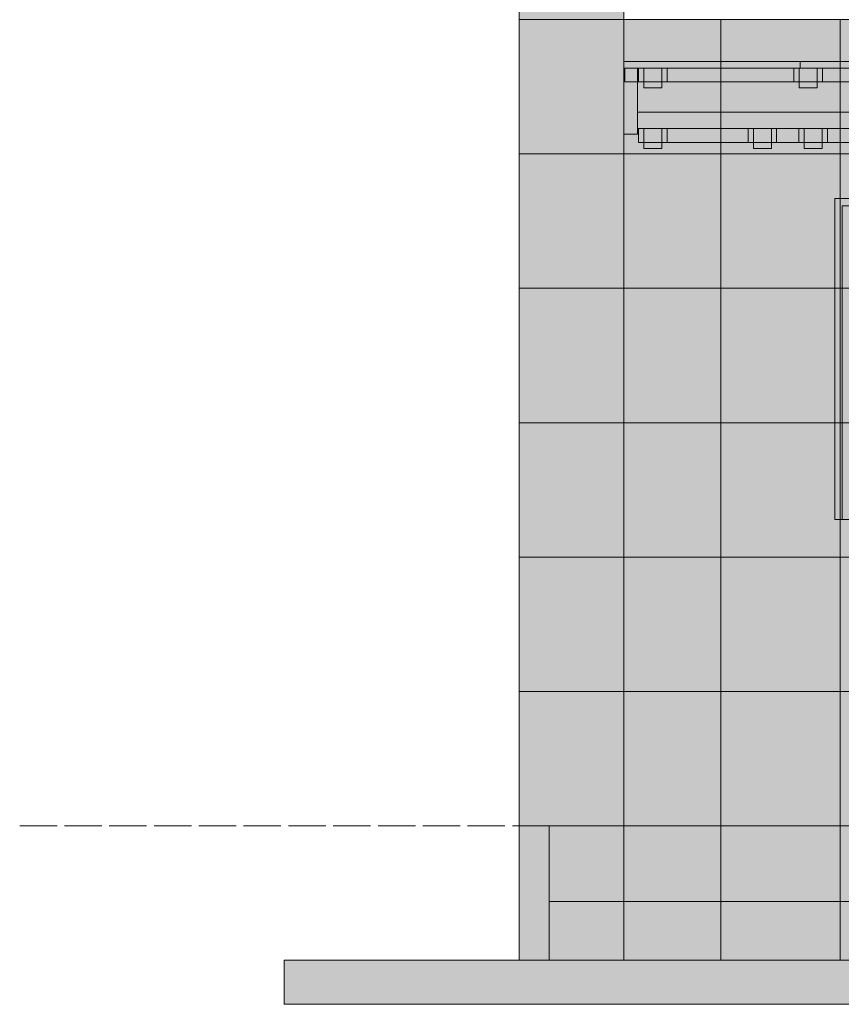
# Model space of a CAD drawing. Header units: millimetres. Extents: x 17 to 413, y 4 to 292.
# Tile 3 of 38: x 107 to 135, y 77 to 110. Entities that reach past the tile are written whole.
import ezdxf

# ---------------------------------------------------------------- set-up
doc = ezdxf.new("R2010")
doc.units = ezdxf.units.MM
doc.linetypes.add('DASHED', pattern=[1.524, 1.27, -0.254])
for name, color, linetype in [('FILL-BELOW', 7, 'Continuous'), ('FILL-EPS', 7, 'Continuous'), ('FILL-LIGHT', 7, 'Continuous'), ('FILL-TIMBER', 7, 'Continuous'), ('LINE-C_2E8C94', 7, 'Continuous'), ('LINE-C_337880', 7, 'Continuous'), ('LINE-INK', 7, 'Continuous'), ('LINE-STEEL-DASH', 7, 'DASHED'), ('LINE-STEEL_GREY', 7, 'Continuous'), ('LINE-TIMBER_DK', 7, 'Continuous')]:
    doc.layers.add(name, color=color, linetype=linetype)

msp = doc.modelspace()

# ---------------------------------------------------------------- hatches: boundary and pattern name
at = {"layer": 'FILL-BELOW', "true_color": 0x8c8c91}
h = msp.add_hatch(color=252, dxfattribs=at)
h.dxf.hatch_style = 1
h.paths.add_polyline_path([(127.311, 108.806), (133.311, 108.806), (139.311, 108.806), (145.311, 108.806), (151.311, 108.806), (157.311, 108.806), (163.311, 108.806), (169.311, 108.806), (175.311, 108.806), (181.311, 108.806), (187.311, 108.806), (193.311, 108.806), (198.689, 108.806), (198.689, 108.586), (193.311, 108.586), (187.311, 108.586), (181.311, 108.586), (175.311, 108.586), (169.311, 108.586), (163.311, 108.586), (157.311, 108.586), (151.311, 108.586), (145.311, 108.586), (139.311, 108.586), (133.311, 108.586), (127.311, 108.586)])
h = msp.add_hatch(color=252, dxfattribs=at)
h.dxf.hatch_style = 1
h.paths.add_polyline_path([(127.311, 108.586), (127.311, 108.806), (133.311, 108.806), (133.311, 108.586)])
h = msp.add_hatch(color=252, dxfattribs=at)
h.dxf.hatch_style = 1
h.paths.add_polyline_path([(127.311, 108.586), (127.311, 108.806), (133.311, 108.806), (133.311, 108.586)])
h = msp.add_hatch(color=252, dxfattribs=at)
h.dxf.hatch_style = 1
h.paths.add_polyline_path([(127.311, 108.586), (127.311, 108.806), (133.311, 108.806), (133.311, 108.586)])
h = msp.add_hatch(color=252, dxfattribs=at)
h.dxf.hatch_style = 1
h.paths.add_polyline_path([(127.311, 108.586), (127.311, 108.806), (133.311, 108.806), (139.311, 108.806), (145.311, 108.806), (151.311, 108.806), (157.311, 108.806), (163.311, 108.806), (169.311, 108.806), (175.311, 108.806), (181.311, 108.806), (187.311, 108.806), (193.311, 108.806), (198.689, 108.806), (198.689, 108.586), (193.311, 108.586), (187.311, 108.586), (181.311, 108.586), (175.311, 108.586), (169.311, 108.586), (163.311, 108.586), (157.311, 108.586), (151.311, 108.586), (145.311, 108.586), (139.311, 108.586), (133.311, 108.586)])
h = msp.add_hatch(color=252, dxfattribs=at)
h.dxf.hatch_style = 1
h.paths.add_polyline_path([(133.311, 108.586), (133.311, 108.806), (139.311, 108.806), (139.311, 108.586)])
h = msp.add_hatch(color=252, dxfattribs=at)
h.dxf.hatch_style = 1
h.paths.add_polyline_path([(133.311, 108.586), (133.311, 108.806), (139.311, 108.806), (139.311, 108.586)])
h = msp.add_hatch(color=252, dxfattribs=at)
h.dxf.hatch_style = 1
h.paths.add_polyline_path([(133.311, 108.586), (133.311, 108.806), (139.311, 108.806), (139.311, 108.586)])
at = {"layer": 'FILL-EPS', "true_color": 0xccffff}
h = msp.add_hatch(color=7, dxfattribs=at)
h.dxf.hatch_style = 1
h.paths.add_polyline_path([(123.755, 133.098), (127.311, 133.098), (127.314, 133.098), (127.314, 110.238), (127.314, 110.238), (127.314, 110.222), (127.313, 110.222), (127.311, 110.238), (123.755, 110.238)])
h = msp.add_hatch(color=7, dxfattribs=at)
h.dxf.hatch_style = 1
h.paths.add_polyline_path([(123.755, 82.806), (123.755, 110.238), (127.311, 110.238), (127.313, 110.254), (127.314, 110.254), (127.314, 82.806), (127.311, 82.806)])
h = msp.add_hatch(color=7, dxfattribs=at)
h.dxf.hatch_style = 1
h.paths.add_polyline_path([(123.755, 110.238), (127.314, 110.238), (127.314, 82.806), (123.755, 82.806)])
h = msp.add_hatch(color=7, dxfattribs=at)
h.dxf.hatch_style = 1
h.paths.add_polyline_path([(123.755, 110.238), (127.311, 110.238), (127.311, 82.806), (123.755, 82.806)])
h = msp.add_hatch(color=7, dxfattribs=at)
h.dxf.hatch_style = 1
h.paths.add_polyline_path([(123.755, 82.806), (123.755, 110.238), (127.311, 110.238), (127.311, 82.806)])
h = msp.add_hatch(color=7, dxfattribs=at)
h.dxf.hatch_style = 1
h.paths.add_polyline_path([(123.755, 110.238), (127.311, 110.238), (127.314, 110.238), (127.314, 82.806), (127.314, 82.806), (127.314, 82.79), (127.313, 82.79), (127.311, 82.806), (123.755, 82.806)])
h = msp.add_hatch(color=7, dxfattribs=at)
h.dxf.hatch_style = 1
h.paths.add_polyline_path([(123.755, 82.806), (123.755, 110.238), (127.314, 110.238), (127.314, 82.806)])
h = msp.add_hatch(color=7, dxfattribs=at)
h.dxf.hatch_style = 1
h.paths.add_polyline_path([(127.314, 110.238), (198.686, 110.238), (198.686, 82.806), (178.785, 82.806), (178.785, 103.897), (168.58, 103.897), (168.58, 82.806), (127.314, 82.806)])
h.paths.add_polyline_path([(185.37, 103.897), (185.37, 93.224), (192.375, 93.224), (192.375, 103.897)], flags=0)
h.paths.add_polyline_path([(134.745, 103.897), (134.745, 93.224), (153, 93.224), (153, 103.897)], flags=0)
h = msp.add_hatch(color=7, dxfattribs=at)
h.dxf.hatch_style = 1
h.paths.add_polyline_path([(127.314, 82.806), (127.314, 110.238), (198.686, 110.238), (198.686, 82.806), (179.035, 82.806), (179.035, 104.147), (168.33, 104.147), (168.33, 82.806)])
h.paths.add_polyline_path([(192.625, 104.147), (185.12, 104.147), (185.12, 93.224), (192.625, 93.224)], flags=0)
h.paths.add_polyline_path([(153.25, 104.147), (134.495, 104.147), (134.495, 93.224), (153.25, 93.224)], flags=0)
h = msp.add_hatch(color=7, dxfattribs=at)
h.dxf.hatch_style = 1
h.paths.add_polyline_path([(127.314, 110.238), (198.686, 110.238), (198.686, 82.806), (190.29, 82.806), (190.29, 104.147), (179.585, 104.147), (179.585, 82.806), (127.314, 82.806)])
h.paths.add_polyline_path([(163.75, 104.147), (163.75, 90.176), (171.255, 90.176), (171.255, 104.147)], flags=0)
h.paths.add_polyline_path([(135.625, 104.147), (135.625, 90.176), (154.38, 90.176), (154.38, 104.147)], flags=0)
h = msp.add_hatch(color=7, dxfattribs=at)
h.dxf.hatch_style = 1
h.paths.add_polyline_path([(127.314, 82.806), (127.314, 110.238), (198.686, 110.238), (198.686, 82.806), (190.04, 82.806), (190.04, 103.897), (179.835, 103.897), (179.835, 82.806)])
h.paths.add_polyline_path([(164, 90.176), (171.005, 90.176), (171.005, 103.897), (164, 103.897)], flags=0)
h.paths.add_polyline_path([(154.13, 103.897), (135.875, 103.897), (135.875, 90.176), (154.13, 90.176)], flags=0)
h = msp.add_hatch(color=7, dxfattribs=at)
h.dxf.hatch_style = 1
h.paths.add_polyline_path([(134.495, 104.147), (153.25, 104.147), (153.25, 93.224), (153, 93.224), (153, 103.897), (134.745, 103.897), (134.745, 93.224), (134.495, 93.224)])
h = msp.add_hatch(color=7, dxfattribs=at)
h.dxf.hatch_style = 1
h.paths.add_polyline_path([(123.755, 78.234), (123.755, 82.806), (127.314, 82.806), (127.314, 78.234)])
h = msp.add_hatch(color=7, dxfattribs=at)
h.dxf.hatch_style = 1
h.paths.add_polyline_path([(123.755, 78.234), (123.755, 82.806), (124.771, 82.806), (124.771, 78.234)])
h = msp.add_hatch(color=7, dxfattribs=at)
h.dxf.hatch_style = 1
h.paths.add_polyline_path([(123.755, 82.806), (124.771, 82.806), (124.771, 78.234), (123.755, 78.234)])
h = msp.add_hatch(color=7, dxfattribs=at)
h.dxf.hatch_style = 1
h.paths.add_polyline_path([(123.755, 82.806), (124.771, 82.806), (124.771, 78.234), (123.755, 78.234)])
h = msp.add_hatch(color=7, dxfattribs=at)
h.dxf.hatch_style = 1
h.paths.add_polyline_path([(123.755, 78.234), (123.755, 82.806), (124.771, 82.806), (124.771, 78.234)])
h = msp.add_hatch(color=7, dxfattribs=at)
h.dxf.hatch_style = 1
h.paths.add_polyline_path([(123.755, 82.806), (127.314, 82.806), (127.314, 78.234), (123.755, 78.234)])
h = msp.add_hatch(color=7, dxfattribs=at)
h.dxf.hatch_style = 1
h.paths.add_polyline_path([(124.771, 82.806), (127.314, 82.806), (127.314, 78.234), (124.771, 78.234)])
h = msp.add_hatch(color=7, dxfattribs=at)
h.dxf.hatch_style = 1
h.paths.add_polyline_path([(124.771, 78.234), (124.771, 82.806), (127.314, 82.806), (127.314, 78.234)])
h = msp.add_hatch(color=7, dxfattribs=at)
h.dxf.hatch_style = 1
h.paths.add_polyline_path([(127.314, 78.234), (127.314, 82.806), (198.686, 82.806), (198.686, 78.234)])
h = msp.add_hatch(color=7, dxfattribs=at)
h.dxf.hatch_style = 1
h.paths.add_polyline_path([(127.314, 82.806), (198.686, 82.806), (198.686, 78.234), (127.314, 78.234)])
h = msp.add_hatch(color=7, dxfattribs=at)
h.dxf.hatch_style = 1
h.paths.add_polyline_path([(127.314, 78.234), (127.314, 82.806), (198.686, 82.806), (198.686, 78.234)])
h = msp.add_hatch(color=7, dxfattribs=at)
h.dxf.hatch_style = 1
h.paths.add_polyline_path([(127.314, 82.806), (198.686, 82.806), (198.686, 78.234), (127.314, 78.234)])
at = {"layer": 'FILL-LIGHT', "true_color": 0xdbdbde}
h = msp.add_hatch(color=254, dxfattribs=at)
h.dxf.hatch_style = 1
h.paths.add_polyline_path([(124.771, 82.806), (201.229, 82.806), (201.229, 80.234), (124.771, 80.234)])
h = msp.add_hatch(color=254, dxfattribs=at)
h.dxf.hatch_style = 1
h.paths.add_polyline_path([(124.771, 80.234), (124.771, 82.806), (201.229, 82.806), (201.229, 80.234)])
h = msp.add_hatch(color=254, dxfattribs=at)
h.dxf.hatch_style = 1
h.paths.add_polyline_path([(115.755, 78.234), (210.245, 78.234), (210.245, 76.734), (115.755, 76.734)])
h = msp.add_hatch(color=254, dxfattribs=at)
h.dxf.hatch_style = 1
h.paths.add_polyline_path([(115.755, 76.734), (115.755, 78.234), (210.245, 78.234), (210.245, 76.734)])
at = {"layer": 'FILL-TIMBER', "true_color": 0xedd6a8}
h = msp.add_hatch(color=41, dxfattribs=at)
h.dxf.hatch_style = 1
h.paths.add_polyline_path([(127.311, 108.116), (127.781, 108.116), (127.781, 108.586), (198.219, 108.586), (198.219, 108.116), (198.689, 108.116), (198.689, 106.336), (198.219, 106.336), (198.219, 107.086), (127.781, 107.086), (127.781, 106.336), (127.311, 106.336)])
h = msp.add_hatch(color=41, dxfattribs=at)
h.dxf.hatch_style = 1
h.paths.add_polyline_path([(127.311, 106.336), (127.311, 108.116), (127.781, 108.116), (127.781, 108.586), (198.219, 108.586), (198.219, 108.116), (198.689, 108.116), (198.689, 106.336), (198.219, 106.336), (198.219, 107.086), (127.781, 107.086), (127.781, 106.336)])
h = msp.add_hatch(color=41, dxfattribs=at)
h.dxf.hatch_style = 1
h.paths.add_polyline_path([(127.341, 108.586), (167.405, 108.586), (167.405, 108.116), (147.601, 108.116), (147.601, 106.616), (147.131, 106.616), (147.131, 108.116), (127.341, 108.116)])
h = msp.add_hatch(color=41, dxfattribs=at)
h.dxf.hatch_style = 1
h.paths.add_polyline_path([(127.341, 108.116), (127.341, 108.586), (167.405, 108.586), (167.405, 108.116)])
h = msp.add_hatch(color=41, dxfattribs=at)
h.dxf.hatch_style = 1
h.paths.add_polyline_path([(127.341, 108.586), (167.405, 108.586), (167.405, 108.116), (127.341, 108.116)])
h = msp.add_hatch(color=41, dxfattribs=at)
h.dxf.hatch_style = 1
h.paths.add_polyline_path([(127.341, 108.116), (127.341, 108.586), (167.405, 108.586), (167.405, 108.116)])
h = msp.add_hatch(color=41, dxfattribs=at)
h.dxf.hatch_style = 1
h.paths.add_polyline_path([(127.341, 108.586), (167.405, 108.586), (167.405, 108.116), (127.341, 108.116)])
h = msp.add_hatch(color=41, dxfattribs=at)
h.dxf.hatch_style = 1
h.paths.add_polyline_path([(127.341, 108.116), (127.341, 108.586), (167.405, 108.586), (167.405, 108.116)])
h = msp.add_hatch(color=41, dxfattribs=at)
h.dxf.hatch_style = 1
h.paths.add_polyline_path([(127.341, 108.586), (167.405, 108.586), (167.405, 108.116), (127.341, 108.116)])
h = msp.add_hatch(color=41, dxfattribs=at)
h.dxf.hatch_style = 1
h.paths.add_polyline_path([(127.341, 108.116), (127.341, 108.586), (167.405, 108.586), (167.405, 108.116)])
h = msp.add_hatch(color=41, dxfattribs=at)
h.dxf.hatch_style = 1
h.paths.add_polyline_path([(127.341, 108.586), (167.405, 108.586), (167.405, 108.116), (127.341, 108.116)])
h = msp.add_hatch(color=41, dxfattribs=at)
h.dxf.hatch_style = 1
h.paths.add_polyline_path([(127.341, 108.116), (127.341, 108.586), (167.405, 108.586), (167.405, 108.116)])
h = msp.add_hatch(color=41, dxfattribs=at)
h.dxf.hatch_style = 1
h.paths.add_polyline_path([(127.341, 108.586), (167.405, 108.586), (167.405, 108.116), (127.341, 108.116)])
h = msp.add_hatch(color=41, dxfattribs=at)
h.dxf.hatch_style = 1
h.paths.add_polyline_path([(127.341, 108.116), (127.341, 108.586), (167.405, 108.586), (167.405, 108.116)])
h = msp.add_hatch(color=41, dxfattribs=at)
h.dxf.hatch_style = 1
h.paths.add_polyline_path([(127.341, 108.586), (167.405, 108.586), (167.405, 108.116), (127.341, 108.116)])
h = msp.add_hatch(color=41, dxfattribs=at)
h.dxf.hatch_style = 1
h.paths.add_polyline_path([(127.341, 108.116), (127.341, 108.586), (167.405, 108.586), (167.405, 108.116)])
h = msp.add_hatch(color=41, dxfattribs=at)
h.dxf.hatch_style = 1
h.paths.add_polyline_path([(127.341, 108.586), (171.098, 108.586), (171.098, 108.116), (127.341, 108.116)])
h = msp.add_hatch(color=41, dxfattribs=at)
h.dxf.hatch_style = 1
h.paths.add_polyline_path([(127.341, 108.116), (127.341, 108.586), (171.098, 108.586), (171.098, 108.116)])
h = msp.add_hatch(color=41, dxfattribs=at)
h.dxf.hatch_style = 1
h.paths.add_polyline_path([(127.341, 108.586), (177.21, 108.586), (177.21, 108.116), (127.341, 108.116)])
h = msp.add_hatch(color=41, dxfattribs=at)
h.dxf.hatch_style = 1
h.paths.add_polyline_path([(127.341, 108.116), (127.341, 108.586), (177.21, 108.586), (177.21, 108.116)])
h = msp.add_hatch(color=41, dxfattribs=at)
h.dxf.hatch_style = 1
h.paths.add_polyline_path([(127.341, 108.586), (177.785, 108.586), (177.785, 108.116), (127.341, 108.116)])
h = msp.add_hatch(color=41, dxfattribs=at)
h.dxf.hatch_style = 1
h.paths.add_polyline_path([(127.341, 108.116), (127.341, 108.586), (177.785, 108.586), (177.785, 108.116), (127.341, 108.116)])
h = msp.add_hatch(color=41, dxfattribs=at)
h.dxf.hatch_style = 1
h.paths.add_polyline_path([(127.341, 108.586), (177.785, 108.586), (177.785, 108.116), (127.341, 108.116)])
h = msp.add_hatch(color=41, dxfattribs=at)
h.dxf.hatch_style = 1
h.paths.add_polyline_path([(127.341, 108.116), (127.341, 108.586), (177.785, 108.586), (177.785, 108.116), (127.341, 108.116)])
h = msp.add_hatch(color=41, dxfattribs=at)
h.dxf.hatch_style = 1
h.paths.add_polyline_path([(127.341, 108.586), (177.785, 108.586), (177.785, 108.116), (127.341, 108.116)])
h = msp.add_hatch(color=41, dxfattribs=at)
h.dxf.hatch_style = 1
h.paths.add_polyline_path([(127.341, 108.116), (127.341, 108.586), (177.785, 108.586), (177.785, 108.116), (127.341, 108.116)])
h = msp.add_hatch(color=41, dxfattribs=at)
h.dxf.hatch_style = 1
h.paths.add_polyline_path([(127.341, 108.586), (177.785, 108.586), (177.785, 108.116), (127.341, 108.116)])
h = msp.add_hatch(color=41, dxfattribs=at)
h.dxf.hatch_style = 1
h.paths.add_polyline_path([(127.341, 108.116), (127.341, 108.586), (177.785, 108.586), (177.785, 108.116), (127.341, 108.116)])
h = msp.add_hatch(color=41, dxfattribs=at)
h.dxf.hatch_style = 1
h.paths.add_polyline_path([(127.341, 108.586), (177.785, 108.586), (177.785, 108.116), (127.341, 108.116)])
h = msp.add_hatch(color=41, dxfattribs=at)
h.dxf.hatch_style = 1
h.paths.add_polyline_path([(127.341, 108.116), (127.341, 108.586), (177.785, 108.586), (177.785, 108.116), (147.601, 108.116), (147.601, 106.616), (147.131, 106.616), (147.131, 108.116), (127.341, 108.116)])
h = msp.add_hatch(color=41, dxfattribs=at)
h.dxf.hatch_style = 1
h.paths.add_polyline_path([(127.781, 107.086), (127.781, 108.586), (198.219, 108.586), (198.219, 107.086)])
h = msp.add_hatch(color=41, dxfattribs=at)
h.dxf.hatch_style = 1
h.paths.add_polyline_path([(127.781, 108.586), (198.219, 108.586), (198.219, 107.086), (127.781, 107.086)])
h = msp.add_hatch(color=41, dxfattribs=at)
h.dxf.hatch_style = 1
h.paths.add_polyline_path([(127.811, 108.586), (128.601, 108.586), (128.781, 108.586), (128.781, 108.116), (128.601, 108.116), (128.601, 107.916), (127.991, 107.916), (127.991, 108.116), (127.811, 108.116)])
h = msp.add_hatch(color=41, dxfattribs=at)
h.dxf.hatch_style = 1
h.paths.add_polyline_path([(127.811, 108.116), (127.811, 108.586), (127.991, 108.586), (128.781, 108.586), (128.781, 108.116), (128.601, 108.116), (128.601, 107.916), (127.991, 107.916), (127.991, 108.116), (127.811, 108.116)])
h = msp.add_hatch(color=41, dxfattribs=at)
h.dxf.hatch_style = 1
h.paths.add_polyline_path([(127.991, 108.586), (128.601, 108.586), (128.601, 107.916), (127.991, 107.916)])
h = msp.add_hatch(color=41, dxfattribs=at)
h.dxf.hatch_style = 1
h.paths.add_polyline_path([(127.991, 107.916), (127.991, 108.586), (128.601, 108.586), (128.601, 107.916)])
h = msp.add_hatch(color=41, dxfattribs=at)
h.dxf.hatch_style = 1
h.paths.add_polyline_path([(133.101, 108.586), (133.891, 108.586), (134.071, 108.586), (134.071, 108.116), (133.891, 108.116), (133.891, 107.916), (133.281, 107.916), (133.281, 108.116), (133.101, 108.116)])
h = msp.add_hatch(color=41, dxfattribs=at)
h.dxf.hatch_style = 1
h.paths.add_polyline_path([(133.101, 108.116), (133.101, 108.586), (133.281, 108.586), (134.071, 108.586), (134.071, 108.116), (133.891, 108.116), (133.891, 107.916), (133.281, 107.916), (133.281, 108.116)])
h = msp.add_hatch(color=41, dxfattribs=at)
h.dxf.hatch_style = 1
h.paths.add_polyline_path([(133.281, 108.586), (133.891, 108.586), (133.891, 107.916), (133.281, 107.916)])
h = msp.add_hatch(color=41, dxfattribs=at)
h.dxf.hatch_style = 1
h.paths.add_polyline_path([(133.281, 107.916), (133.281, 108.586), (133.891, 108.586), (133.891, 107.916)])
h = msp.add_hatch(color=41, dxfattribs=at)
h.dxf.hatch_style = 1
h.paths.add_polyline_path([(127.811, 106.526), (167.405, 106.526), (167.405, 106.056), (127.811, 106.056)])
h = msp.add_hatch(color=41, dxfattribs=at)
h.dxf.hatch_style = 1
h.paths.add_polyline_path([(127.811, 106.056), (127.811, 106.526), (167.405, 106.526), (167.405, 106.056)])
h = msp.add_hatch(color=41, dxfattribs=at)
h.dxf.hatch_style = 1
h.paths.add_polyline_path([(127.811, 106.526), (167.405, 106.526), (167.405, 106.056), (127.811, 106.056)])
h = msp.add_hatch(color=41, dxfattribs=at)
h.dxf.hatch_style = 1
h.paths.add_polyline_path([(127.811, 106.056), (127.811, 106.526), (167.405, 106.526), (167.405, 106.056)])
h = msp.add_hatch(color=41, dxfattribs=at)
h.dxf.hatch_style = 1
h.paths.add_polyline_path([(127.811, 106.526), (167.405, 106.526), (167.405, 106.056), (127.811, 106.056)])
h = msp.add_hatch(color=41, dxfattribs=at)
h.dxf.hatch_style = 1
h.paths.add_polyline_path([(127.811, 106.056), (127.811, 106.526), (167.405, 106.526), (167.405, 106.056)])
h = msp.add_hatch(color=41, dxfattribs=at)
h.dxf.hatch_style = 1
h.paths.add_polyline_path([(127.811, 106.526), (167.405, 106.526), (167.405, 106.056), (127.811, 106.056)])
h = msp.add_hatch(color=41, dxfattribs=at)
h.dxf.hatch_style = 1
h.paths.add_polyline_path([(127.811, 106.056), (127.811, 106.526), (167.405, 106.526), (167.405, 106.056)])
h = msp.add_hatch(color=41, dxfattribs=at)
h.dxf.hatch_style = 1
h.paths.add_polyline_path([(127.811, 106.526), (128.601, 106.526), (128.781, 106.526), (128.781, 106.056), (128.601, 106.056), (128.601, 105.856), (127.991, 105.856), (127.991, 106.056), (127.811, 106.056)])
h = msp.add_hatch(color=41, dxfattribs=at)
h.dxf.hatch_style = 1
h.paths.add_polyline_path([(127.811, 106.056), (127.811, 106.526), (127.991, 106.526), (128.781, 106.526), (128.781, 106.056), (128.601, 106.056), (128.601, 105.856), (127.991, 105.856), (127.991, 106.056), (127.811, 106.056)])
h = msp.add_hatch(color=41, dxfattribs=at)
h.dxf.hatch_style = 1
h.paths.add_polyline_path([(127.811, 106.526), (167.405, 106.526), (167.405, 106.056), (127.811, 106.056)])
h = msp.add_hatch(color=41, dxfattribs=at)
h.dxf.hatch_style = 1
h.paths.add_polyline_path([(127.811, 106.056), (127.811, 106.526), (167.405, 106.526), (167.405, 106.056)])
h = msp.add_hatch(color=41, dxfattribs=at)
h.dxf.hatch_style = 1
h.paths.add_polyline_path([(127.811, 106.526), (167.405, 106.526), (167.405, 106.056), (127.811, 106.056)])
h = msp.add_hatch(color=41, dxfattribs=at)
h.dxf.hatch_style = 1
h.paths.add_polyline_path([(127.811, 106.056), (127.811, 106.526), (167.405, 106.526), (167.405, 106.056)])
h = msp.add_hatch(color=41, dxfattribs=at)
h.dxf.hatch_style = 1
h.paths.add_polyline_path([(127.811, 106.526), (167.405, 106.526), (167.405, 106.056), (127.811, 106.056)])
h = msp.add_hatch(color=41, dxfattribs=at)
h.dxf.hatch_style = 1
h.paths.add_polyline_path([(127.811, 106.056), (127.811, 106.526), (167.405, 106.526), (167.405, 106.056)])
h = msp.add_hatch(color=41, dxfattribs=at)
h.dxf.hatch_style = 1
h.paths.add_polyline_path([(127.811, 106.526), (128.601, 106.526), (128.781, 106.526), (128.781, 106.056), (128.601, 106.056), (128.601, 105.856), (127.991, 105.856), (127.991, 106.056), (127.811, 106.056)])
h = msp.add_hatch(color=41, dxfattribs=at)
h.dxf.hatch_style = 1
h.paths.add_polyline_path([(127.811, 106.056), (127.811, 106.526), (127.991, 106.526), (128.781, 106.526), (128.781, 106.056), (128.601, 106.056), (128.601, 105.856), (127.991, 105.856), (127.991, 106.056), (127.811, 106.056)])
h = msp.add_hatch(color=41, dxfattribs=at)
h.dxf.hatch_style = 1
h.paths.add_polyline_path([(127.811, 106.526), (171.098, 106.526), (171.098, 106.056), (127.811, 106.056)])
h = msp.add_hatch(color=41, dxfattribs=at)
h.dxf.hatch_style = 1
h.paths.add_polyline_path([(127.811, 106.056), (127.811, 106.526), (171.098, 106.526), (171.098, 106.056)])
h = msp.add_hatch(color=41, dxfattribs=at)
h.dxf.hatch_style = 1
h.paths.add_polyline_path([(127.811, 106.526), (177.21, 106.526), (177.21, 106.056), (127.811, 106.056)])
h = msp.add_hatch(color=41, dxfattribs=at)
h.dxf.hatch_style = 1
h.paths.add_polyline_path([(127.811, 106.056), (127.811, 106.526), (177.21, 106.526), (177.21, 106.056)])
h = msp.add_hatch(color=41, dxfattribs=at)
h.dxf.hatch_style = 1
h.paths.add_polyline_path([(127.811, 106.526), (177.785, 106.526), (177.785, 106.056), (127.811, 106.056)])
h = msp.add_hatch(color=41, dxfattribs=at)
h.dxf.hatch_style = 1
h.paths.add_polyline_path([(127.811, 106.056), (127.811, 106.526), (177.785, 106.526), (177.785, 106.056)])
h = msp.add_hatch(color=41, dxfattribs=at)
h.dxf.hatch_style = 1
h.paths.add_polyline_path([(127.811, 106.526), (177.785, 106.526), (177.785, 106.056), (127.811, 106.056)])
h = msp.add_hatch(color=41, dxfattribs=at)
h.dxf.hatch_style = 1
h.paths.add_polyline_path([(127.811, 106.056), (127.811, 106.526), (177.785, 106.526), (177.785, 106.056)])
h = msp.add_hatch(color=41, dxfattribs=at)
h.dxf.hatch_style = 1
h.paths.add_polyline_path([(127.811, 106.526), (177.785, 106.526), (177.785, 106.056), (127.811, 106.056)])
h = msp.add_hatch(color=41, dxfattribs=at)
h.dxf.hatch_style = 1
h.paths.add_polyline_path([(127.811, 106.056), (127.811, 106.526), (177.785, 106.526), (177.785, 106.056)])
h = msp.add_hatch(color=41, dxfattribs=at)
h.dxf.hatch_style = 1
h.paths.add_polyline_path([(127.811, 106.526), (177.785, 106.526), (177.785, 106.056), (127.811, 106.056)])
h = msp.add_hatch(color=41, dxfattribs=at)
h.dxf.hatch_style = 1
h.paths.add_polyline_path([(127.811, 106.056), (127.811, 106.526), (177.785, 106.526), (177.785, 106.056)])
h = msp.add_hatch(color=41, dxfattribs=at)
h.dxf.hatch_style = 1
h.paths.add_polyline_path([(127.811, 106.526), (177.785, 106.526), (177.785, 106.056), (127.811, 106.056)])
h = msp.add_hatch(color=41, dxfattribs=at)
h.dxf.hatch_style = 1
h.paths.add_polyline_path([(127.811, 106.056), (127.811, 106.526), (177.785, 106.526), (177.785, 106.056)])
h = msp.add_hatch(color=41, dxfattribs=at)
h.dxf.hatch_style = 1
h.paths.add_polyline_path([(127.991, 106.526), (128.601, 106.526), (128.601, 105.856), (127.991, 105.856)])
h = msp.add_hatch(color=41, dxfattribs=at)
h.dxf.hatch_style = 1
h.paths.add_polyline_path([(127.991, 105.856), (127.991, 106.526), (128.601, 106.526), (128.601, 105.856)])
h = msp.add_hatch(color=41, dxfattribs=at)
h.dxf.hatch_style = 1
h.paths.add_polyline_path([(127.991, 106.526), (128.601, 106.526), (128.601, 105.856), (127.991, 105.856)])
h = msp.add_hatch(color=41, dxfattribs=at)
h.dxf.hatch_style = 1
h.paths.add_polyline_path([(127.991, 105.856), (127.991, 106.526), (128.601, 106.526), (128.601, 105.856)])
h = msp.add_hatch(color=41, dxfattribs=at)
h.dxf.hatch_style = 1
h.paths.add_polyline_path([(131.541, 106.526), (132.331, 106.526), (132.511, 106.526), (132.511, 106.056), (132.331, 106.056), (132.331, 105.856), (131.721, 105.856), (131.721, 106.056), (131.541, 106.056)])
h = msp.add_hatch(color=41, dxfattribs=at)
h.dxf.hatch_style = 1
h.paths.add_polyline_path([(131.541, 106.056), (131.541, 106.526), (131.721, 106.526), (132.511, 106.526), (132.511, 106.056), (132.331, 106.056), (132.331, 105.856), (131.721, 105.856), (131.721, 106.056)])
h = msp.add_hatch(color=41, dxfattribs=at)
h.dxf.hatch_style = 1
h.paths.add_polyline_path([(131.721, 106.526), (132.331, 106.526), (132.331, 105.856), (131.721, 105.856)])
h = msp.add_hatch(color=41, dxfattribs=at)
h.dxf.hatch_style = 1
h.paths.add_polyline_path([(131.721, 105.856), (131.721, 106.526), (132.331, 106.526), (132.331, 105.856)])
h = msp.add_hatch(color=41, dxfattribs=at)
h.dxf.hatch_style = 1
h.paths.add_polyline_path([(133.267, 106.526), (134.057, 106.526), (134.237, 106.526), (134.237, 106.056), (134.057, 106.056), (134.057, 105.856), (133.447, 105.856), (133.447, 106.056), (133.267, 106.056)])
h = msp.add_hatch(color=41, dxfattribs=at)
h.dxf.hatch_style = 1
h.paths.add_polyline_path([(133.267, 106.056), (133.267, 106.526), (133.447, 106.526), (134.237, 106.526), (134.237, 106.056), (134.057, 106.056), (134.057, 105.856), (133.447, 105.856), (133.447, 106.056)])
h = msp.add_hatch(color=41, dxfattribs=at)
h.dxf.hatch_style = 1
h.paths.add_polyline_path([(133.447, 106.526), (134.057, 106.526), (134.057, 105.856), (133.447, 105.856)])
h = msp.add_hatch(color=41, dxfattribs=at)
h.dxf.hatch_style = 1
h.paths.add_polyline_path([(133.447, 105.856), (133.447, 106.526), (134.057, 106.526), (134.057, 105.856)])

# ---------------------------------------------------------------- linework, layer by layer
at = {"layer": 'LINE-C_2E8C94', "lineweight": 5}
for points in [[(123.755, 133.098), (127.311, 133.098), (127.314, 133.098), (127.314, 110.238), (127.314, 110.238), (127.314, 110.238), (127.314, 110.222), (127.313, 110.222), (127.313, 110.222), (127.313, 110.222), (127.311, 110.238), (123.755, 110.238)], [(123.755, 82.806), (123.755, 82.806), (123.755, 82.806), (123.755, 110.238), (127.311, 110.238), (127.313, 110.254), (127.314, 110.254), (127.314, 82.806), (127.311, 82.806), (127.311, 82.806)], [(123.755, 110.238), (123.755, 110.238), (123.755, 110.238), (127.314, 110.238), (127.314, 82.806), (127.314, 82.806), (123.755, 82.806)], [(123.755, 110.238), (123.755, 110.238), (127.311, 110.238), (127.311, 82.806), (123.755, 82.806)], [(123.755, 82.806), (123.755, 82.806), (123.755, 82.806), (123.755, 110.238), (127.311, 110.238), (127.311, 110.238), (127.311, 110.238), (127.311, 82.806)], [(123.755, 110.238), (123.755, 110.238), (127.311, 110.238), (127.311, 110.238), (127.314, 110.238), (127.314, 82.806), (127.314, 82.806), (127.314, 82.806), (127.314, 82.79), (127.313, 82.79), (127.311, 82.806), (123.755, 82.806)], [(123.755, 82.806), (123.755, 110.238), (127.314, 110.238), (127.314, 110.238), (127.314, 110.238), (127.314, 82.806)], [(127.314, 110.238), (198.686, 110.238), (198.686, 82.806), (178.785, 82.806), (178.785, 103.897), (168.58, 103.897), (168.58, 82.806), (127.314, 82.806)], [(127.314, 82.806), (127.314, 110.238), (198.686, 110.238), (198.686, 82.806), (179.035, 82.806), (179.035, 104.147), (168.33, 104.147), (168.33, 82.806)], [(127.314, 110.238), (198.686, 110.238), (198.686, 82.806), (190.29, 82.806), (190.29, 104.147), (179.585, 104.147), (179.585, 82.806), (127.314, 82.806)], [(127.314, 82.806), (127.314, 110.238), (198.686, 110.238), (198.686, 82.806), (190.04, 82.806), (190.04, 103.897), (179.835, 103.897), (179.835, 82.806)], [(134.495, 104.147), (153.25, 104.147), (153.25, 104.147), (153.25, 104.147), (153.25, 104.147), (153.25, 93.224), (153, 93.224), (153, 93.224), (153, 93.224), (153, 93.224), (153, 103.897), (134.745, 103.897), (134.745, 93.224), (134.495, 93.224)], [(153.25, 104.147), (134.495, 104.147), (134.495, 93.224), (153.25, 93.224)], [(123.755, 78.234), (123.755, 82.806), (127.314, 82.806), (127.314, 78.234), (123.755, 78.234)], [(123.755, 78.234), (123.755, 82.806), (124.771, 82.806), (124.771, 78.234), (123.755, 78.234)], [(123.755, 82.806), (123.755, 82.806), (123.755, 82.806), (123.755, 82.806), (124.771, 82.806), (124.771, 78.234), (124.771, 78.234), (124.771, 78.234), (124.771, 78.234), (124.771, 78.234), (123.755, 78.234)], [(123.755, 82.806), (123.755, 82.806), (123.755, 82.806), (123.755, 82.806), (124.771, 82.806), (124.771, 78.234), (124.771, 78.234), (124.771, 78.234), (124.771, 78.234), (124.771, 78.234), (123.755, 78.234)], [(123.755, 78.234), (123.755, 82.806), (124.771, 82.806), (124.771, 78.234), (123.755, 78.234)], [(123.755, 82.806), (127.314, 82.806), (127.314, 78.234), (123.755, 78.234), (123.755, 82.806)], [(124.771, 82.806), (127.314, 82.806), (127.314, 78.234), (127.314, 78.234), (127.314, 78.234), (124.771, 78.234), (124.771, 82.806)], [(124.771, 78.234), (124.771, 82.806), (127.314, 82.806), (127.314, 82.806), (127.314, 78.234)], [(127.314, 78.234), (127.314, 82.806), (198.686, 82.806), (198.686, 82.806), (198.686, 78.234)], [(127.314, 82.806), (198.686, 82.806), (198.686, 78.234), (127.314, 78.234), (127.314, 82.806)], [(127.314, 78.234), (127.314, 82.806), (198.686, 82.806), (198.686, 82.806), (198.686, 82.806), (198.686, 78.234), (127.314, 78.234)], [(127.314, 82.806), (198.686, 82.806), (198.686, 78.234), (127.314, 78.234), (127.314, 82.806)]]:
    msp.add_lwpolyline(points, close=True, dxfattribs=at)
at = {"layer": 'LINE-C_337880', "lineweight": 5}
for p, q in [((130.613, 105.666), (130.613, 110.228)), ((130.613, 105.666), (130.613, 110.228)), ((134.677, 105.666), (134.677, 110.228)), ((134.677, 105.666), (134.677, 110.228)), ((123.765, 105.666), (127.303, 105.666)), ((123.765, 105.666), (127.303, 105.666)), ((123.765, 105.666), (127.301, 105.666)), ((123.765, 105.666), (127.301, 105.666)), ((123.765, 105.666), (127.303, 105.666)), ((123.765, 105.666), (127.303, 105.666)), ((127.323, 105.666), (130.613, 105.666)), ((127.323, 105.666), (130.613, 105.666)), ((127.323, 105.666), (130.613, 105.666)), ((127.323, 105.666), (130.613, 105.666)), ((130.613, 105.666), (134.677, 105.666)), ((130.613, 105.666), (134.677, 105.666)), ((130.613, 101.094), (130.613, 105.666)), ((130.613, 105.666), (134.677, 105.666)), ((130.613, 101.094), (130.613, 105.666)), ((130.613, 105.666), (134.677, 105.666)), ((134.677, 101.094), (134.677, 105.666)), ((134.677, 105.666), (154.997, 105.666)), ((134.677, 104.157), (134.677, 105.666)), ((134.677, 105.666), (154.997, 105.666)), ((134.677, 105.666), (146.571, 105.666)), ((134.677, 105.666), (146.571, 105.666)), ((134.677, 101.094), (134.677, 104.137)), ((123.765, 101.094), (127.303, 101.094)), ((123.765, 101.094), (127.303, 101.094)), ((123.765, 101.094), (127.301, 101.094)), ((123.765, 101.094), (127.301, 101.094)), ((123.765, 101.094), (127.303, 101.094)), ((123.765, 101.094), (127.303, 101.094)), ((127.323, 101.094), (130.613, 101.094)), ((127.323, 101.094), (130.613, 101.094)), ((127.323, 101.094), (130.613, 101.094)), ((127.323, 101.094), (130.613, 101.094)), ((130.613, 96.522), (130.613, 101.094)), ((130.613, 101.094), (134.677, 101.094)), ((130.613, 96.522), (130.613, 101.094)), ((130.613, 101.094), (134.485, 101.094)), ((130.613, 101.094), (134.677, 101.094)), ((130.613, 101.094), (134.677, 101.094)), ((134.677, 96.522), (134.677, 101.094)), ((134.677, 101.094), (135.615, 101.094)), ((134.677, 96.522), (134.677, 101.094)), ((134.677, 101.094), (135.865, 101.094)), ((123.765, 96.522), (127.303, 96.522)), ((123.765, 96.522), (127.303, 96.522)), ((123.765, 96.522), (127.301, 96.522)), ((123.765, 96.522), (127.301, 96.522)), ((123.765, 96.522), (127.303, 96.522)), ((123.765, 96.522), (127.303, 96.522)), ((127.323, 96.522), (130.613, 96.522)), ((127.323, 96.522), (130.613, 96.522)), ((127.323, 96.522), (130.613, 96.522)), ((127.323, 96.522), (130.613, 96.522)), ((130.613, 96.522), (134.677, 96.522)), ((130.613, 96.522), (134.485, 96.522)), ((130.613, 91.95), (130.613, 96.522)), ((130.613, 96.522), (134.677, 96.522)), ((130.613, 91.95), (130.613, 96.522)), ((130.613, 96.522), (134.677, 96.522)), ((134.677, 91.95), (134.677, 96.522)), ((134.677, 93.234), (134.677, 96.522)), ((134.677, 96.522), (135.615, 96.522)), ((134.677, 96.522), (135.865, 96.522)), ((134.677, 91.95), (134.677, 93.214)), ((123.765, 91.95), (127.303, 91.95)), ((123.765, 91.95), (127.303, 91.95)), ((123.765, 91.95), (127.301, 91.95)), ((123.765, 91.95), (127.301, 91.95)), ((123.765, 91.95), (127.303, 91.95)), ((123.765, 91.95), (127.303, 91.95)), ((127.323, 91.95), (130.613, 91.95)), ((127.323, 91.95), (130.613, 91.95)), ((127.323, 91.95), (130.613, 91.95)), ((127.323, 91.95), (130.613, 91.95)), ((130.613, 87.378), (130.613, 91.95)), ((130.613, 91.95), (134.677, 91.95)), ((130.613, 87.378), (130.613, 91.95)), ((130.613, 91.95), (134.677, 91.95)), ((130.613, 91.95), (134.677, 91.95)), ((130.613, 91.95), (134.677, 91.95)), ((134.677, 91.95), (154.997, 91.95)), ((134.677, 91.95), (154.997, 91.95)), ((134.677, 87.378), (134.677, 91.95)), ((134.677, 91.95), (135.615, 91.95)), ((134.677, 87.378), (134.677, 91.95)), ((134.677, 91.95), (135.865, 91.95)), ((123.765, 87.378), (127.303, 87.378)), ((123.765, 87.378), (127.303, 87.378)), ((123.765, 87.378), (127.301, 87.378)), ((123.765, 87.378), (127.301, 87.378)), ((123.765, 87.378), (127.303, 87.378)), ((123.765, 87.378), (127.303, 87.378)), ((127.323, 87.378), (130.613, 87.378)), ((127.323, 87.378), (130.613, 87.378)), ((127.323, 87.378), (130.613, 87.378)), ((127.323, 87.378), (130.613, 87.378)), ((130.613, 87.378), (134.677, 87.378)), ((130.613, 87.378), (134.677, 87.378)), ((130.613, 82.816), (130.613, 87.378)), ((130.613, 87.378), (134.677, 87.378)), ((130.613, 82.816), (130.613, 87.378)), ((130.613, 87.378), (134.677, 87.378)), ((134.677, 82.816), (134.677, 87.378)), ((134.677, 87.378), (154.997, 87.378)), ((134.677, 82.816), (134.677, 87.378)), ((134.677, 87.378), (154.997, 87.378)), ((134.677, 87.378), (146.571, 87.378)), ((134.677, 87.378), (146.571, 87.378)), ((130.613, 78.244), (130.613, 82.796)), ((130.613, 78.244), (130.613, 82.796)), ((134.677, 78.244), (134.677, 82.796)), ((134.677, 78.244), (134.677, 82.796))]:
    msp.add_line(p, q, dxfattribs=at)
at = {"layer": 'LINE-INK', "lineweight": 5}
msp.add_lwpolyline([(139.311, 108.586), (133.311, 108.586), (133.311, 108.586), (127.311, 108.586), (127.311, 108.806), (133.311, 108.806), (133.311, 108.806), (139.311, 108.806)], dxfattribs=at)
msp.add_lwpolyline([(139.311, 108.586), (133.311, 108.586), (133.311, 108.586), (127.311, 108.586), (127.311, 108.806), (133.311, 108.806), (133.311, 108.806), (139.311, 108.806)], dxfattribs=at)
for points in [[(127.311, 108.586), (127.311, 108.806), (133.311, 108.806), (133.311, 108.586)], [(127.311, 108.586), (127.311, 108.806), (133.311, 108.806), (133.311, 108.586)], [(127.311, 108.586), (127.311, 108.806), (133.311, 108.806), (133.311, 108.586)], [(133.311, 108.586), (133.311, 108.806), (139.311, 108.806), (139.311, 108.586)], [(133.311, 108.586), (133.311, 108.806), (139.311, 108.806), (139.311, 108.586)], [(133.311, 108.586), (133.311, 108.806), (139.311, 108.806), (139.311, 108.586)]]:
    msp.add_lwpolyline(points, close=True, dxfattribs=at)
at = {"layer": 'LINE-STEEL-DASH', "lineweight": 5}
msp.add_line((106.755, 82.806), (211.045, 82.806), dxfattribs=at)
at = {"layer": 'LINE-STEEL_GREY', "lineweight": 5}
for points in [[(124.771, 82.806), (201.229, 82.806), (201.229, 80.234), (124.771, 80.234)], [(124.771, 80.234), (124.771, 82.806), (201.229, 82.806), (201.229, 82.806), (201.229, 80.234)], [(115.755, 78.234), (115.755, 78.234), (115.755, 78.234), (210.245, 78.234), (210.245, 76.734), (115.755, 76.734), (115.755, 78.234)], [(115.755, 76.734), (115.755, 78.234), (210.245, 78.234), (210.245, 78.234), (210.245, 78.234), (210.245, 76.734)]]:
    msp.add_lwpolyline(points, close=True, dxfattribs=at)
at = {"layer": 'LINE-TIMBER_DK', "lineweight": 5}
for points in [[(127.311, 108.116), (127.781, 108.116), (127.781, 108.586), (198.219, 108.586), (198.219, 108.116), (198.689, 108.116), (198.689, 106.336), (198.219, 106.336), (198.219, 107.086), (127.781, 107.086), (127.781, 106.336), (127.311, 106.336)], [(127.311, 106.336), (127.311, 108.116), (127.781, 108.116), (127.781, 108.586), (198.219, 108.586), (198.219, 108.116), (198.689, 108.116), (198.689, 106.336), (198.219, 106.336), (198.219, 107.086), (127.781, 107.086), (127.781, 106.336)], [(127.341, 108.586), (167.405, 108.586), (167.405, 108.116), (147.601, 108.116), (147.601, 106.616), (147.601, 106.616), (147.601, 106.616), (147.131, 106.616), (147.131, 108.116), (127.341, 108.116)], [(127.341, 108.116), (127.341, 108.586), (167.405, 108.586), (167.405, 108.116)], [(127.341, 108.586), (167.405, 108.586), (167.405, 108.116), (127.341, 108.116)], [(127.341, 108.116), (127.341, 108.586), (167.405, 108.586), (167.405, 108.116)], [(127.341, 108.586), (167.405, 108.586), (167.405, 108.116), (127.341, 108.116)], [(127.341, 108.116), (127.341, 108.586), (167.405, 108.586), (167.405, 108.116)], [(127.341, 108.586), (167.405, 108.586), (167.405, 108.116), (127.341, 108.116)], [(127.341, 108.116), (127.341, 108.586), (167.405, 108.586), (167.405, 108.116)], [(127.341, 108.586), (167.405, 108.586), (167.405, 108.116), (127.341, 108.116)], [(127.341, 108.116), (127.341, 108.586), (167.405, 108.586), (167.405, 108.116)], [(127.341, 108.586), (167.405, 108.586), (167.405, 108.116), (127.341, 108.116)], [(127.341, 108.116), (127.341, 108.586), (167.405, 108.586), (167.405, 108.116)], [(127.341, 108.586), (167.405, 108.586), (167.405, 108.116), (127.341, 108.116)], [(127.341, 108.116), (127.341, 108.586), (167.405, 108.586), (167.405, 108.116)], [(127.341, 108.586), (127.341, 108.586), (171.098, 108.586), (171.098, 108.116), (171.098, 108.116), (127.341, 108.116)], [(127.341, 108.116), (127.341, 108.586), (171.098, 108.586), (171.098, 108.586), (171.098, 108.116), (127.341, 108.116)], [(127.341, 108.586), (127.341, 108.586), (177.21, 108.586), (177.21, 108.116), (127.341, 108.116)], [(127.341, 108.116), (127.341, 108.586), (177.21, 108.586), (177.21, 108.586), (177.21, 108.116), (127.341, 108.116)], [(127.341, 108.586), (127.341, 108.586), (127.341, 108.586), (177.785, 108.586), (177.785, 108.116), (177.785, 108.116), (127.341, 108.116), (127.341, 108.586)], [(127.341, 108.116), (127.341, 108.116), (127.341, 108.586), (177.785, 108.586), (177.785, 108.586), (177.785, 108.586), (177.785, 108.586), (177.785, 108.116), (127.341, 108.116), (127.341, 108.116)], [(127.341, 108.586), (127.341, 108.586), (127.341, 108.586), (177.785, 108.586), (177.785, 108.116), (177.785, 108.116), (127.341, 108.116), (127.341, 108.586)], [(127.341, 108.116), (127.341, 108.116), (127.341, 108.586), (177.785, 108.586), (177.785, 108.586), (177.785, 108.586), (177.785, 108.586), (177.785, 108.116), (127.341, 108.116), (127.341, 108.116)], [(127.341, 108.586), (177.785, 108.586), (177.785, 108.116), (177.785, 108.116), (127.341, 108.116), (127.341, 108.586)], [(127.341, 108.116), (127.341, 108.116), (127.341, 108.586), (177.785, 108.586), (177.785, 108.586), (177.785, 108.586), (177.785, 108.586), (177.785, 108.116), (127.341, 108.116), (127.341, 108.116)], [(127.341, 108.586), (127.341, 108.586), (127.341, 108.586), (177.785, 108.586), (177.785, 108.116), (177.785, 108.116), (127.341, 108.116), (127.341, 108.586)], [(127.341, 108.116), (127.341, 108.116), (127.341, 108.586), (177.785, 108.586), (177.785, 108.586), (177.785, 108.586), (177.785, 108.586), (177.785, 108.116), (127.341, 108.116), (127.341, 108.116)], [(127.341, 108.586), (127.341, 108.586), (127.341, 108.586), (177.785, 108.586), (177.785, 108.116), (177.785, 108.116), (127.341, 108.116), (127.341, 108.586)], [(127.341, 108.116), (127.341, 108.116), (127.341, 108.586), (177.785, 108.586), (177.785, 108.586), (177.785, 108.586), (177.785, 108.586), (177.785, 108.116), (147.601, 108.116), (147.601, 106.616), (147.131, 106.616), (147.131, 106.616), (147.131, 106.616), (147.131, 108.116), (127.341, 108.116), (127.341, 108.116)], [(127.781, 107.086), (127.781, 108.586), (198.219, 108.586), (198.219, 107.086)], [(127.781, 108.586), (198.219, 108.586), (198.219, 107.086), (127.781, 107.086)], [(127.811, 108.586), (128.601, 108.586), (128.601, 108.586), (128.781, 108.586), (128.781, 108.116), (128.781, 108.116), (128.781, 108.116), (128.781, 108.116), (128.601, 108.116), (128.601, 107.916), (127.991, 107.916), (127.991, 108.116), (127.811, 108.116)], [(127.811, 108.116), (127.811, 108.116), (127.811, 108.586), (127.991, 108.586), (127.991, 108.586), (128.781, 108.586), (128.781, 108.116), (128.601, 108.116), (128.601, 107.916), (127.991, 107.916), (127.991, 108.116), (127.811, 108.116), (127.811, 108.116)], [(127.991, 108.586), (128.601, 108.586), (128.601, 107.916), (127.991, 107.916)], [(127.991, 107.916), (127.991, 108.586), (128.601, 108.586), (128.601, 107.916)], [(133.101, 108.586), (133.891, 108.586), (133.891, 108.586), (134.071, 108.586), (134.071, 108.116), (134.071, 108.116), (133.891, 108.116), (133.891, 107.916), (133.281, 107.916), (133.281, 108.116), (133.101, 108.116)], [(133.101, 108.116), (133.101, 108.586), (133.281, 108.586), (133.281, 108.586), (134.071, 108.586), (134.071, 108.586), (134.071, 108.116), (133.891, 108.116), (133.891, 107.916), (133.281, 107.916), (133.281, 108.116)], [(133.281, 108.586), (133.891, 108.586), (133.891, 107.916), (133.281, 107.916)], [(133.281, 107.916), (133.281, 108.586), (133.891, 108.586), (133.891, 107.916)], [(127.811, 106.526), (127.811, 106.526), (167.405, 106.526), (167.405, 106.056), (167.405, 106.056), (127.811, 106.056)], [(127.811, 106.056), (127.811, 106.526), (167.405, 106.526), (167.405, 106.526), (167.405, 106.056), (127.811, 106.056)], [(127.811, 106.526), (127.811, 106.526), (167.405, 106.526), (167.405, 106.056), (167.405, 106.056), (127.811, 106.056)], [(127.811, 106.056), (127.811, 106.526), (167.405, 106.526), (167.405, 106.526), (167.405, 106.056), (127.811, 106.056)], [(127.811, 106.526), (127.811, 106.526), (167.405, 106.526), (167.405, 106.056), (167.405, 106.056), (127.811, 106.056)], [(127.811, 106.056), (127.811, 106.526), (167.405, 106.526), (167.405, 106.526), (167.405, 106.056), (127.811, 106.056)], [(127.811, 106.526), (127.811, 106.526), (167.405, 106.526), (167.405, 106.056), (167.405, 106.056), (127.811, 106.056)], [(127.811, 106.056), (127.811, 106.526), (167.405, 106.526), (167.405, 106.526), (167.405, 106.056), (127.811, 106.056)], [(127.811, 106.526), (128.601, 106.526), (128.601, 106.526), (128.781, 106.526), (128.781, 106.056), (128.781, 106.056), (128.781, 106.056), (128.781, 106.056), (128.601, 106.056), (128.601, 105.856), (127.991, 105.856), (127.991, 106.056), (127.811, 106.056)], [(127.811, 106.056), (127.811, 106.056), (127.811, 106.526), (127.991, 106.526), (127.991, 106.526), (128.781, 106.526), (128.781, 106.056), (128.601, 106.056), (128.601, 105.856), (127.991, 105.856), (127.991, 106.056), (127.811, 106.056), (127.811, 106.056)], [(127.811, 106.526), (127.811, 106.526), (167.405, 106.526), (167.405, 106.056), (167.405, 106.056), (127.811, 106.056)], [(127.811, 106.056), (127.811, 106.526), (167.405, 106.526), (167.405, 106.526), (167.405, 106.056), (127.811, 106.056)], [(127.811, 106.526), (127.811, 106.526), (167.405, 106.526), (167.405, 106.056), (167.405, 106.056), (127.811, 106.056)], [(127.811, 106.056), (127.811, 106.526), (167.405, 106.526), (167.405, 106.526), (167.405, 106.056), (127.811, 106.056)], [(127.811, 106.526), (127.811, 106.526), (167.405, 106.526), (167.405, 106.056), (167.405, 106.056), (127.811, 106.056)], [(127.811, 106.056), (127.811, 106.526), (167.405, 106.526), (167.405, 106.526), (167.405, 106.056), (127.811, 106.056)], [(127.811, 106.526), (127.811, 106.526), (127.811, 106.526), (128.601, 106.526), (128.601, 106.526), (128.781, 106.526), (128.781, 106.056), (128.781, 106.056), (128.781, 106.056), (128.781, 106.056), (128.601, 106.056), (128.601, 105.856), (127.991, 105.856), (127.991, 106.056), (127.811, 106.056), (127.811, 106.526)], [(127.811, 106.056), (127.811, 106.056), (127.811, 106.526), (127.991, 106.526), (127.991, 106.526), (128.781, 106.526), (128.781, 106.526), (128.781, 106.526), (128.781, 106.526), (128.781, 106.056), (128.601, 106.056), (128.601, 105.856), (127.991, 105.856), (127.991, 106.056), (127.811, 106.056), (127.811, 106.056)], [(127.811, 106.526), (171.098, 106.526), (171.098, 106.056), (127.811, 106.056)], [(127.811, 106.056), (127.811, 106.526), (171.098, 106.526), (171.098, 106.056)], [(127.811, 106.526), (177.21, 106.526), (177.21, 106.056), (127.811, 106.056)], [(127.811, 106.056), (127.811, 106.526), (177.21, 106.526), (177.21, 106.056)], [(127.811, 106.526), (127.811, 106.526), (177.785, 106.526), (177.785, 106.056), (127.811, 106.056)], [(127.811, 106.056), (127.811, 106.526), (177.785, 106.526), (177.785, 106.526), (177.785, 106.056), (127.811, 106.056)], [(127.811, 106.526), (127.811, 106.526), (177.785, 106.526), (177.785, 106.056), (127.811, 106.056)], [(127.811, 106.056), (127.811, 106.526), (177.785, 106.526), (177.785, 106.526), (177.785, 106.056), (127.811, 106.056)], [(127.811, 106.526), (177.785, 106.526), (177.785, 106.056), (127.811, 106.056)], [(127.811, 106.056), (127.811, 106.526), (177.785, 106.526), (177.785, 106.526), (177.785, 106.056), (127.811, 106.056)], [(127.811, 106.526), (127.811, 106.526), (177.785, 106.526), (177.785, 106.056), (127.811, 106.056)], [(127.811, 106.056), (127.811, 106.526), (177.785, 106.526), (177.785, 106.526), (177.785, 106.056), (127.811, 106.056)], [(127.811, 106.526), (127.811, 106.526), (177.785, 106.526), (177.785, 106.056), (127.811, 106.056)], [(127.811, 106.056), (127.811, 106.526), (177.785, 106.526), (177.785, 106.526), (177.785, 106.056), (127.811, 106.056)], [(127.991, 106.526), (128.601, 106.526), (128.601, 105.856), (127.991, 105.856)], [(127.991, 105.856), (127.991, 106.526), (128.601, 106.526), (128.601, 105.856)], [(127.991, 106.526), (128.601, 106.526), (128.601, 105.856), (127.991, 105.856)], [(127.991, 105.856), (127.991, 106.526), (128.601, 106.526), (128.601, 105.856)], [(131.541, 106.526), (132.331, 106.526), (132.331, 106.526), (132.511, 106.526), (132.511, 106.056), (132.331, 106.056), (132.331, 105.856), (131.721, 105.856), (131.721, 106.056), (131.541, 106.056)], [(131.541, 106.056), (131.541, 106.526), (131.721, 106.526), (131.721, 106.526), (132.511, 106.526), (132.511, 106.056), (132.331, 106.056), (132.331, 105.856), (131.721, 105.856), (131.721, 106.056)], [(131.721, 106.526), (132.331, 106.526), (132.331, 105.856), (131.721, 105.856)], [(131.721, 105.856), (131.721, 106.526), (132.331, 106.526), (132.331, 105.856)], [(133.267, 106.526), (134.057, 106.526), (134.057, 106.526), (134.057, 106.526), (134.237, 106.526), (134.237, 106.056), (134.237, 106.056), (134.057, 106.056), (134.057, 105.856), (133.447, 105.856), (133.447, 106.056), (133.267, 106.056)], [(133.267, 106.056), (133.267, 106.526), (133.447, 106.526), (133.447, 106.526), (134.237, 106.526), (134.237, 106.526), (134.237, 106.056), (134.057, 106.056), (134.057, 105.856), (134.057, 105.856), (134.057, 105.856), (133.447, 105.856), (133.447, 106.056)], [(133.447, 106.526), (134.057, 106.526), (134.057, 105.856), (134.057, 105.856), (134.057, 105.856), (133.447, 105.856)], [(133.447, 105.856), (133.447, 106.526), (134.057, 106.526), (134.057, 106.526), (134.057, 106.526), (134.057, 105.856)]]:
    msp.add_lwpolyline(points, close=True, dxfattribs=at)

doc.saveas('drawing.dxf')
